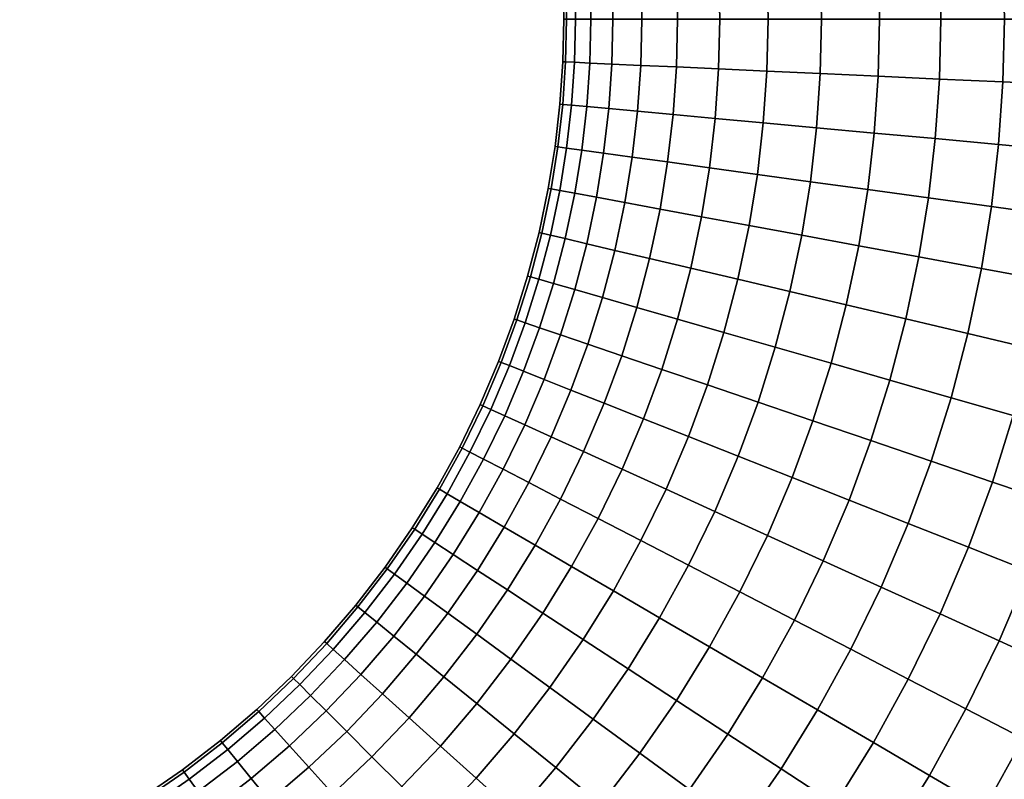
# Model space of a CAD drawing. Extents: x -120 to 2831, y -92 to 75.
# Tile 25 of 256: x 57 to 89, y -25 to 0. Entities that reach past the tile are written whole.
import ezdxf

# ---------------------------------------------------------------- set-up
doc = ezdxf.new("R2010")
doc.units = 0
doc.layers.add('GLASS', color=18, linetype='CONTINUOUS')

msp = doc.modelspace()

# ---------------------------------------------------------------- meshes
at = {"layer": 'GLASS'}
mesh = msp.add_polyface(dxfattribs=at)
corners = [(60.127, 25.907, 22.5), (58.8, 26.638, 22.5), (58.842, 26.718, 20.478), (60.173, 25.985, 20.478), (60.173, 25.985, 24.522), (58.842, 26.718, 24.522), (61.622, 25.424, 18.406), (60.317, 26.231, 18.406), (60.565, 26.657, 16.309), (61.892, 25.837, 16.309), (61.466, 25.186, 20.478), (61.416, 25.11, 22.5), (61.466, 25.186, 24.522), (61.622, 25.424, 26.594), (60.317, 26.231, 26.594), (61.892, 25.837, 28.691), (60.565, 26.657, 28.691), (63.621, 25.506, 14.218), (62.281, 26.432, 14.218), (62.792, 27.214, 12.166), (64.171, 26.26, 12.166), (63.201, 24.931, 16.309), (62.911, 24.533, 18.406), (62.743, 24.303, 20.478), (62.689, 24.23, 22.5), (62.743, 24.303, 24.522), (62.911, 24.533, 26.594), (63.201, 24.931, 28.691), (63.621, 25.506, 30.782), (62.281, 26.432, 30.782), (65.5, 25.236, 12.166), (64.852, 27.192, 10.188), (66.228, 26.132, 10.188), (64.911, 24.511, 14.218), (64.463, 23.959, 16.309), (64.152, 23.577, 18.406), (63.973, 23.356, 20.478), (63.915, 23.285, 22.5), (63.973, 23.356, 24.522), (64.152, 23.577, 26.594), (64.463, 23.959, 28.691), (64.911, 24.511, 30.782), (65.5, 25.236, 32.834), (64.171, 26.26, 32.834), (66.228, 26.132, 34.812), (64.852, 27.192, 34.812), (65.673, 22.924, 16.309), (66.149, 23.452, 14.218), (65.342, 22.558, 18.406), (65.152, 22.347, 20.478), (65.091, 22.279, 22.5), (65.152, 22.347, 24.522), (65.342, 22.558, 26.594), (65.673, 22.924, 28.691), (66.149, 23.452, 30.782), (66.278, 21.278, 20.478), (66.479, 21.479, 18.406), (66.213, 21.213, 22.5), (66.278, 21.278, 24.522), (66.479, 21.479, 26.594), (65.091, -22.279, 22.5), (66.213, -21.213, 22.5), (66.278, -21.278, 20.478), (65.152, -22.346, 20.478), (65.152, -22.346, 24.522), (66.278, -21.278, 24.522)]
mesh.append_faces([[corners[k] for k in face] for face in [(0, 1, 2, 3), (4, 5, 1, 0), (6, 7, 8, 9), (10, 3, 7, 6), (11, 0, 3, 10), (12, 4, 0, 11), (13, 14, 4, 12), (15, 16, 14, 13), (17, 18, 19, 20), (21, 9, 18, 17), (22, 6, 9, 21), (23, 10, 6, 22), (24, 11, 10, 23), (25, 12, 11, 24), (26, 13, 12, 25), (27, 15, 13, 26), (28, 29, 15, 27), (30, 20, 31, 32), (33, 17, 20, 30), (34, 21, 17, 33), (35, 22, 21, 34), (36, 23, 22, 35), (37, 24, 23, 36), (38, 25, 24, 37), (39, 26, 25, 38), (40, 27, 26, 39), (41, 28, 27, 40), (42, 43, 28, 41), (44, 45, 43, 42), (46, 34, 33, 47), (48, 35, 34, 46), (49, 36, 35, 48), (50, 37, 36, 49), (51, 38, 37, 50), (52, 39, 38, 51), (53, 40, 39, 52), (54, 41, 40, 53), (55, 49, 48, 56), (57, 50, 49, 55), (58, 51, 50, 57), (59, 52, 51, 58), (60, 61, 62, 63), (64, 65, 61, 60)]])
mesh = msp.add_polyface(dxfattribs=at)
corners = [(70.186, 16.466, 20.478), (69.303, 17.743, 20.478), (69.533, 17.911, 18.406), (70.424, 16.622, 18.406), (70.11, 16.416, 22.5), (69.23, 17.689, 22.5), (70.186, 16.466, 24.522), (69.303, 17.743, 24.522), (70.424, 16.622, 26.594), (69.533, 17.911, 26.594), (71.657, 15.565, 16.309), (70.837, 16.892, 16.309), (71.432, 17.281, 14.218), (72.271, 15.924, 14.218), (71.231, 15.317, 18.406), (70.985, 15.173, 20.478), (70.907, 15.127, 22.5), (70.985, 15.173, 24.522), (71.231, 15.317, 26.594), (71.657, 15.565, 28.691), (70.837, 16.892, 28.691), (72.271, 15.924, 30.782), (71.432, 17.281, 30.782), (71.971, 13.973, 18.406), (72.409, 14.199, 16.309), (71.718, 13.842, 20.478), (71.637, 13.8, 22.5), (71.718, 13.842, 24.522), (71.971, 13.973, 26.594), (72.409, 14.199, 28.691), (72.383, 12.475, 20.478), (72.642, 12.593, 18.406), (72.3, 12.437, 22.5), (72.383, 12.475, 24.522), (71.638, -13.8, 22.5), (72.3, -12.437, 22.5), (72.383, -12.475, 20.478), (71.718, -13.842, 20.478), (71.718, -13.842, 24.522), (72.383, -12.475, 24.522), (71.231, -15.317, 18.406), (71.971, -13.973, 18.406), (72.409, -14.199, 16.309), (71.657, -15.565, 16.309), (70.985, -15.173, 20.478), (70.907, -15.127, 22.5), (70.985, -15.173, 24.522), (71.231, -15.317, 26.594), (71.971, -13.973, 26.594), (71.657, -15.565, 28.691), (72.409, -14.199, 28.691), (70.837, -16.892, 16.309), (72.271, -15.924, 14.218), (71.432, -17.281, 14.218), (70.424, -16.622, 18.406), (70.186, -16.466, 20.478), (70.11, -16.416, 22.5), (70.186, -16.466, 24.522), (70.424, -16.622, 26.594), (70.837, -16.892, 28.691), (71.432, -17.281, 30.782), (72.271, -15.924, 30.782), (69.533, -17.911, 18.406), (69.931, -18.201, 16.309), (69.303, -17.743, 20.478), (69.23, -17.689, 22.5), (69.303, -17.743, 24.522), (69.533, -17.911, 26.594), (69.931, -18.201, 28.691)]
mesh.append_faces([[corners[k] for k in face] for face in [(0, 1, 2, 3), (4, 5, 1, 0), (6, 7, 5, 4), (8, 9, 7, 6), (10, 11, 12, 13), (14, 3, 11, 10), (15, 0, 3, 14), (16, 4, 0, 15), (17, 6, 4, 16), (18, 8, 6, 17), (19, 20, 8, 18), (21, 22, 20, 19), (23, 14, 10, 24), (25, 15, 14, 23), (26, 16, 15, 25), (27, 17, 16, 26), (28, 18, 17, 27), (29, 19, 18, 28), (30, 25, 23, 31), (32, 26, 25, 30), (33, 27, 26, 32), (34, 35, 36, 37), (38, 39, 35, 34), (40, 41, 42, 43), (44, 37, 41, 40), (45, 34, 37, 44), (46, 38, 34, 45), (47, 48, 38, 46), (49, 50, 48, 47), (51, 43, 52, 53), (54, 40, 43, 51), (55, 44, 40, 54), (56, 45, 44, 55), (57, 46, 45, 56), (58, 47, 46, 57), (59, 49, 47, 58), (60, 61, 49, 59), (62, 54, 51, 63), (64, 55, 54, 62), (65, 56, 55, 64), (66, 57, 56, 65), (67, 58, 57, 66), (68, 59, 58, 67)]])
mesh = msp.add_polyface(dxfattribs=at)
corners = [(91.26, 2.118, 0.869), (91.115, 4.231, 0.869), (93.203, 4.422, 0.376), (93.355, 2.214, 0.376), (89.172, 2.022, 1.58), (89.033, 4.04, 1.58), (87.122, 1.928, 2.514), (86.989, 3.852, 2.514), (85.146, 1.838, 3.668), (85.02, 3.672, 3.668), (87.122, 1.928, 42.486), (86.989, 3.852, 42.486), (85.02, 3.672, 41.332), (85.146, 1.838, 41.332), (89.172, 2.022, 43.42), (89.033, 4.04, 43.42), (91.26, 2.118, 44.131), (91.115, 4.231, 44.131), (95.478, 0, 0.091), (95.425, 2.308, 0.091), (97.445, 2.401, 0), (97.5, 0, 0), (93.406, 0, 0.376), (91.309, 0, 0.869), (89.218, 0, 1.58), (87.166, 0, 2.514), (85.188, 0, 3.668), (87.166, 0, 42.486), (85.188, 0, 41.332), (89.218, 0, 43.42), (91.309, 0, 44.131), (93.406, 0, 44.624), (93.355, 2.214, 44.624), (95.478, 0, 44.909), (95.425, 2.308, 44.909), (97.5, 0, 45), (97.445, 2.401, 45), (95.425, -2.308, 0.091), (97.445, -2.401, 0), (93.355, -2.214, 0.376), (91.26, -2.118, 0.869), (89.172, -2.022, 1.58), (87.122, -1.928, 2.514), (85.146, -1.838, 3.668), (87.122, -1.928, 42.486), (85.146, -1.838, 41.332), (89.172, -2.022, 43.42), (91.26, -2.118, 44.131), (93.355, -2.214, 44.624), (95.425, -2.308, 44.909), (97.445, -2.401, 45), (95.267, -4.612, 0.091), (97.28, -4.797, 0), (93.203, -4.423, 0.376), (91.115, -4.231, 0.869), (89.033, -4.04, 1.58), (86.989, -3.852, 2.514), (85.02, -3.672, 3.668), (86.989, -3.852, 42.486), (85.02, -3.672, 41.332), (89.033, -4.04, 43.42), (91.115, -4.231, 44.131), (93.203, -4.423, 44.624), (95.267, -4.612, 44.909), (97.28, -4.797, 45)]
mesh.append_faces([[corners[k] for k in face] for face in [(0, 1, 2, 3), (4, 5, 1, 0), (6, 7, 5, 4), (8, 9, 7, 6), (10, 11, 12, 13), (14, 15, 11, 10), (16, 17, 15, 14), (18, 19, 20, 21), (22, 3, 19, 18), (23, 0, 3, 22), (24, 4, 0, 23), (25, 6, 4, 24), (26, 8, 6, 25), (27, 10, 13, 28), (29, 14, 10, 27), (30, 16, 14, 29), (31, 32, 16, 30), (33, 34, 32, 31), (35, 36, 34, 33), (37, 18, 21, 38), (39, 22, 18, 37), (40, 23, 22, 39), (41, 24, 23, 40), (42, 25, 24, 41), (43, 26, 25, 42), (44, 27, 28, 45), (46, 29, 27, 44), (47, 30, 29, 46), (48, 31, 30, 47), (49, 33, 31, 48), (50, 35, 33, 49), (51, 37, 38, 52), (53, 39, 37, 51), (54, 40, 39, 53), (55, 41, 40, 54), (56, 42, 41, 55), (57, 43, 42, 56), (58, 44, 45, 59), (60, 46, 44, 58), (61, 47, 46, 60), (62, 48, 47, 61), (63, 49, 48, 62), (64, 50, 49, 63)]])
mesh = msp.add_polyface(dxfattribs=at)
corners = [(83.278, 1.752, 5.032), (83.158, 3.501, 5.032), (85.02, 3.672, 3.668), (85.146, 1.838, 3.668), (81.552, 1.673, 6.59), (81.437, 3.343, 6.59), (79.995, 1.602, 8.318), (79.885, 3.201, 8.318), (78.632, 1.54, 10.188), (78.527, 3.076, 10.188), (77.48, 1.487, 12.166), (77.378, 2.971, 12.166), (78.632, 1.54, 34.812), (78.527, 3.076, 34.812), (77.378, 2.971, 32.834), (77.48, 1.487, 32.834), (79.995, 1.602, 36.682), (79.885, 3.201, 36.682), (81.552, 1.673, 38.41), (81.437, 3.343, 38.41), (83.278, 1.752, 39.968), (83.158, 3.501, 39.968), (85.146, 1.838, 41.332), (85.02, 3.672, 41.332), (83.318, 0, 5.032), (85.188, 0, 3.668), (81.59, 0, 6.59), (80.032, 0, 8.318), (78.668, 0, 10.188), (77.514, 0, 12.166), (78.668, 0, 34.812), (77.514, 0, 32.834), (80.032, 0, 36.682), (81.59, 0, 38.41), (83.318, 0, 39.968), (85.188, 0, 41.332), (83.278, -1.752, 5.032), (85.146, -1.838, 3.668), (81.552, -1.673, 6.59), (79.995, -1.602, 8.318), (78.632, -1.54, 10.188), (77.48, -1.487, 12.166), (78.632, -1.54, 34.812), (77.48, -1.487, 32.834), (79.995, -1.602, 36.682), (81.552, -1.673, 38.41), (83.278, -1.752, 39.968), (85.146, -1.838, 41.332), (83.158, -3.501, 5.032), (85.02, -3.672, 3.668), (81.437, -3.343, 6.59), (79.885, -3.201, 8.318), (78.527, -3.076, 10.188), (77.378, -2.971, 12.166), (78.527, -3.076, 34.812), (77.378, -2.971, 32.834), (79.885, -3.201, 36.682), (81.437, -3.343, 38.41), (83.158, -3.501, 39.968), (85.02, -3.672, 41.332), (78.351, -4.606, 10.188), (79.703, -4.793, 8.318), (79.703, -4.793, 36.682), (78.351, -4.606, 34.812), (81.246, -5.006, 38.41)]
mesh.append_faces([[corners[k] for k in face] for face in [(0, 1, 2, 3), (4, 5, 1, 0), (6, 7, 5, 4), (8, 9, 7, 6), (10, 11, 9, 8), (12, 13, 14, 15), (16, 17, 13, 12), (18, 19, 17, 16), (20, 21, 19, 18), (22, 23, 21, 20), (24, 0, 3, 25), (26, 4, 0, 24), (27, 6, 4, 26), (28, 8, 6, 27), (29, 10, 8, 28), (30, 12, 15, 31), (32, 16, 12, 30), (33, 18, 16, 32), (34, 20, 18, 33), (35, 22, 20, 34), (36, 24, 25, 37), (38, 26, 24, 36), (39, 27, 26, 38), (40, 28, 27, 39), (41, 29, 28, 40), (42, 30, 31, 43), (44, 32, 30, 42), (45, 33, 32, 44), (46, 34, 33, 45), (47, 35, 34, 46), (48, 36, 37, 49), (50, 38, 36, 48), (51, 39, 38, 50), (52, 40, 39, 51), (53, 41, 40, 52), (54, 42, 43, 55), (56, 44, 42, 54), (57, 45, 44, 56), (58, 46, 45, 57), (59, 47, 46, 58), (60, 52, 51, 61), (62, 56, 54, 63), (64, 57, 56, 62)]])
mesh = msp.add_polyface(dxfattribs=at)
corners = [(74.969, 1.372, 22.5), (74.874, 2.741, 22.5), (74.965, 2.749, 20.478), (75.059, 1.376, 20.478), (76.58, 0, 14.218), (76.547, 1.444, 14.218), (77.48, 1.487, 12.166), (77.514, 0, 12.166), (75.869, 0, 16.309), (75.836, 1.412, 16.309), (75.376, 0, 18.406), (75.344, 1.389, 18.406), (75.091, 0, 20.478), (75, 0, 22.5), (75.091, 0, 24.522), (75.059, 1.376, 24.522), (75.376, 0, 26.594), (75.344, 1.389, 26.594), (75.869, 0, 28.691), (75.836, 1.412, 28.691), (76.58, 0, 30.782), (76.547, 1.444, 30.782), (77.514, 0, 32.834), (77.48, 1.487, 32.834), (76.547, -1.444, 14.218), (77.48, -1.487, 12.166), (75.836, -1.412, 16.309), (75.344, -1.389, 18.406), (75.059, -1.376, 20.478), (74.969, -1.372, 22.5), (75.059, -1.376, 24.522), (75.344, -1.389, 26.594), (75.836, -1.412, 28.691), (76.547, -1.444, 30.782), (77.48, -1.487, 32.834), (76.448, -2.885, 14.218), (77.378, -2.971, 12.166), (75.739, -2.82, 16.309), (75.248, -2.775, 18.406), (74.965, -2.749, 20.478), (74.874, -2.741, 22.5), (74.965, -2.749, 24.522), (75.248, -2.775, 26.594), (75.739, -2.82, 28.691), (76.448, -2.885, 30.782), (77.378, -2.971, 32.834), (77.208, -4.448, 12.166), (78.527, -3.076, 10.188), (78.351, -4.606, 10.188), (76.283, -4.32, 14.218), (75.578, -4.223, 16.309), (75.09, -4.156, 18.406), (74.808, -4.117, 20.478), (74.718, -4.104, 22.5), (74.808, -4.117, 24.522), (75.09, -4.156, 26.594), (75.578, -4.223, 28.691), (76.283, -4.32, 30.782), (77.208, -4.448, 32.834), (78.351, -4.606, 34.812), (78.527, -3.076, 34.812)]
mesh.append_faces([[corners[k] for k in face] for face in [(0, 1, 2, 3), (4, 5, 6, 7), (8, 9, 5, 4), (10, 11, 9, 8), (12, 3, 11, 10), (13, 0, 3, 12), (14, 15, 0, 13), (16, 17, 15, 14), (18, 19, 17, 16), (20, 21, 19, 18), (22, 23, 21, 20), (24, 4, 7, 25), (26, 8, 4, 24), (27, 10, 8, 26), (28, 12, 10, 27), (29, 13, 12, 28), (30, 14, 13, 29), (31, 16, 14, 30), (32, 18, 16, 31), (33, 20, 18, 32), (34, 22, 20, 33), (35, 24, 25, 36), (37, 26, 24, 35), (38, 27, 26, 37), (39, 28, 27, 38), (40, 29, 28, 39), (41, 30, 29, 40), (42, 31, 30, 41), (43, 32, 31, 42), (44, 33, 32, 43), (45, 34, 33, 44), (46, 36, 47, 48), (49, 35, 36, 46), (50, 37, 35, 49), (51, 38, 37, 50), (52, 39, 38, 51), (53, 40, 39, 52), (54, 41, 40, 53), (55, 42, 41, 54), (56, 43, 42, 55), (57, 44, 43, 56), (58, 45, 44, 57), (59, 60, 45, 58)]])
mesh = msp.add_polyface(dxfattribs=at)
corners = [(82.958, -5.242, 5.032), (83.158, -3.501, 5.032), (85.02, -3.672, 3.668), (84.81, -5.498, 3.668), (81.246, -5.006, 6.59), (81.437, -3.343, 6.59), (79.703, -4.793, 8.318), (79.885, -3.201, 8.318), (82.958, -5.242, 39.968), (83.158, -3.501, 39.968), (81.437, -3.343, 38.41), (81.246, -5.006, 38.41), (84.81, -5.498, 41.332), (85.02, -3.672, 41.332), (84.517, -7.313, 3.668), (86.769, -5.769, 2.514), (86.462, -7.673, 2.514), (82.679, -6.973, 5.032), (80.979, -6.658, 6.59), (79.447, -6.375, 8.318), (78.106, -6.126, 10.188), (78.351, -4.606, 10.188), (79.447, -6.375, 36.682), (79.703, -4.793, 36.682), (78.351, -4.606, 34.812), (78.106, -6.126, 34.812), (80.979, -6.658, 38.41), (82.679, -6.973, 39.968), (84.517, -7.313, 41.332), (86.462, -7.673, 42.486), (86.769, -5.769, 42.486), (84.116, -9.22, 3.668), (86.041, -9.673, 2.514), (82.296, -8.791, 5.032), (80.614, -8.394, 6.59), (79.098, -8.037, 8.318), (77.77, -7.724, 10.188), (79.098, -8.037, 36.682), (77.77, -7.724, 34.812), (80.614, -8.394, 38.41), (82.296, -8.791, 39.968), (84.116, -9.22, 41.332), (86.041, -9.673, 42.486), (83.623, -11.105, 3.668), (85.524, -11.651, 2.514), (81.826, -10.588, 5.032), (80.165, -10.111, 6.59), (78.668, -9.68, 8.318), (77.357, -9.303, 10.188), (78.668, -9.68, 36.682), (77.357, -9.303, 34.812), (80.165, -10.111, 38.41), (81.826, -10.588, 39.968), (83.623, -11.105, 41.332), (85.524, -11.651, 42.486), (83.039, -12.964, 3.668), (84.912, -13.602, 2.514), (81.27, -12.361, 5.032), (79.634, -11.804, 6.59), (78.159, -11.301, 8.318), (79.634, -11.804, 38.41), (78.159, -11.301, 36.682), (81.27, -12.361, 39.968), (83.039, -12.964, 41.332), (84.912, -13.602, 42.486)]
mesh.append_faces([[corners[k] for k in face] for face in [(0, 1, 2, 3), (4, 5, 1, 0), (6, 7, 5, 4), (8, 9, 10, 11), (12, 13, 9, 8), (14, 3, 15, 16), (17, 0, 3, 14), (18, 4, 0, 17), (19, 6, 4, 18), (20, 21, 6, 19), (22, 23, 24, 25), (26, 11, 23, 22), (27, 8, 11, 26), (28, 12, 8, 27), (29, 30, 12, 28), (31, 14, 16, 32), (33, 17, 14, 31), (34, 18, 17, 33), (35, 19, 18, 34), (36, 20, 19, 35), (37, 22, 25, 38), (39, 26, 22, 37), (40, 27, 26, 39), (41, 28, 27, 40), (42, 29, 28, 41), (43, 31, 32, 44), (45, 33, 31, 43), (46, 34, 33, 45), (47, 35, 34, 46), (48, 36, 35, 47), (49, 37, 38, 50), (51, 39, 37, 49), (52, 40, 39, 51), (53, 41, 40, 52), (54, 42, 41, 53), (55, 43, 44, 56), (57, 45, 43, 55), (58, 46, 45, 57), (59, 47, 46, 58), (60, 51, 49, 61), (62, 52, 51, 60), (63, 53, 52, 62), (64, 54, 53, 63)]])
mesh = msp.add_polyface(dxfattribs=at)
corners = [(95.004, -6.906, 0.091), (95.267, -4.612, 0.091), (97.28, -4.797, 0), (97.006, -7.182, 0), (92.951, -6.622, 0.376), (93.203, -4.423, 0.376), (90.873, -6.335, 0.869), (91.115, -4.231, 0.869), (88.802, -6.049, 1.58), (89.033, -4.04, 1.58), (86.769, -5.769, 2.514), (86.989, -3.852, 2.514), (84.81, -5.498, 3.668), (85.02, -3.672, 3.668), (86.769, -5.769, 42.486), (86.989, -3.852, 42.486), (85.02, -3.672, 41.332), (84.81, -5.498, 41.332), (88.802, -6.049, 43.42), (89.033, -4.04, 43.42), (90.873, -6.335, 44.131), (91.115, -4.231, 44.131), (92.951, -6.622, 44.624), (93.203, -4.423, 44.624), (95.004, -6.906, 44.909), (95.267, -4.612, 44.909), (97.006, -7.182, 45), (97.28, -4.797, 45), (94.636, -9.185, 0.091), (96.624, -9.553, 0), (92.598, -8.808, 0.376), (90.536, -8.427, 0.869), (88.48, -8.046, 1.58), (86.462, -7.673, 2.514), (88.48, -8.046, 43.42), (86.462, -7.673, 42.486), (90.536, -8.427, 44.131), (92.598, -8.808, 44.624), (94.636, -9.185, 44.909), (96.624, -9.553, 45), (94.132, -11.58, 0.091), (96.1, -12.044, 0), (92.115, -11.105, 0.376), (90.074, -10.624, 0.869), (88.038, -10.144, 1.58), (86.041, -9.673, 2.514), (88.038, -10.144, 43.42), (86.041, -9.673, 42.486), (90.074, -10.624, 44.131), (92.115, -11.105, 44.624), (94.132, -11.58, 44.909), (96.1, -12.044, 45), (98.067, -12.508, 44.909), (98.611, -9.921, 44.909), (96.1, -12.044, 0), (96.624, -9.553, 0), (98.611, -9.921, 0.091), (98.067, -12.508, 0.091), (91.521, -13.376, 0.376), (93.513, -13.948, 0.091), (89.506, -12.796, 0.869), (87.496, -12.219, 1.58), (85.524, -11.651, 2.514), (87.496, -12.219, 43.42), (85.524, -11.651, 42.486), (89.506, -12.796, 44.131), (91.521, -13.376, 44.624), (93.513, -13.948, 44.909), (86.854, -14.264, 43.42), (84.912, -13.602, 42.486)]
mesh.append_faces([[corners[k] for k in face] for face in [(0, 1, 2, 3), (4, 5, 1, 0), (6, 7, 5, 4), (8, 9, 7, 6), (10, 11, 9, 8), (12, 13, 11, 10), (14, 15, 16, 17), (18, 19, 15, 14), (20, 21, 19, 18), (22, 23, 21, 20), (24, 25, 23, 22), (26, 27, 25, 24), (28, 0, 3, 29), (30, 4, 0, 28), (31, 6, 4, 30), (32, 8, 6, 31), (33, 10, 8, 32), (34, 18, 14, 35), (36, 20, 18, 34), (37, 22, 20, 36), (38, 24, 22, 37), (39, 26, 24, 38), (40, 28, 29, 41), (42, 30, 28, 40), (43, 31, 30, 42), (44, 32, 31, 43), (45, 33, 32, 44), (46, 34, 35, 47), (48, 36, 34, 46), (49, 37, 36, 48), (50, 38, 37, 49), (51, 39, 38, 50), (52, 53, 39, 51), (54, 55, 56, 57), (58, 42, 40, 59), (60, 43, 42, 58), (61, 44, 43, 60), (62, 45, 44, 61), (63, 46, 47, 64), (65, 48, 46, 63), (66, 49, 48, 65), (67, 50, 49, 66), (68, 63, 64, 69)]])
mesh = msp.add_polyface(dxfattribs=at)
corners = [(76.971, -5.916, 12.166), (77.208, -4.448, 12.166), (78.351, -4.606, 10.188), (78.106, -6.126, 10.188), (76.053, -5.746, 14.218), (76.283, -4.32, 14.218), (75.353, -5.617, 16.309), (75.578, -4.223, 16.309), (74.869, -5.527, 18.406), (75.09, -4.156, 18.406), (74.589, -5.475, 20.478), (74.808, -4.117, 20.478), (74.499, -5.459, 22.5), (74.718, -4.104, 22.5), (74.589, -5.475, 24.522), (74.808, -4.117, 24.522), (74.869, -5.527, 26.594), (75.09, -4.156, 26.594), (75.353, -5.617, 28.691), (75.578, -4.223, 28.691), (76.053, -5.746, 30.782), (76.283, -4.32, 30.782), (76.971, -5.916, 32.834), (77.208, -4.448, 32.834), (78.106, -6.126, 34.812), (78.351, -4.606, 34.812), (76.646, -7.459, 12.166), (77.77, -7.724, 10.188), (75.737, -7.245, 14.218), (75.045, -7.082, 16.309), (74.565, -6.969, 18.406), (74.288, -6.903, 20.478), (74.2, -6.882, 22.5), (74.288, -6.903, 24.522), (74.565, -6.969, 26.594), (75.045, -7.082, 28.691), (75.737, -7.245, 30.782), (76.646, -7.459, 32.834), (77.77, -7.724, 34.812), (76.248, -8.984, 12.166), (77.357, -9.303, 10.188), (75.35, -8.726, 14.218), (74.667, -8.53, 16.309), (74.193, -8.394, 18.406), (73.919, -8.315, 20.478), (73.832, -8.29, 22.5), (73.919, -8.315, 24.522), (74.193, -8.394, 26.594), (74.667, -8.53, 28.691), (75.35, -8.726, 30.782), (76.248, -8.984, 32.834), (77.357, -9.303, 34.812), (73.752, -9.799, 18.406), (74.218, -9.958, 16.309), (73.482, -9.707, 20.478), (73.396, -9.678, 22.5), (73.482, -9.707, 24.522), (73.752, -9.799, 26.594), (74.218, -9.958, 28.691), (74.891, -10.187, 30.782)]
mesh.append_faces([[corners[k] for k in face] for face in [(0, 1, 2, 3), (4, 5, 1, 0), (6, 7, 5, 4), (8, 9, 7, 6), (10, 11, 9, 8), (12, 13, 11, 10), (14, 15, 13, 12), (16, 17, 15, 14), (18, 19, 17, 16), (20, 21, 19, 18), (22, 23, 21, 20), (24, 25, 23, 22), (26, 0, 3, 27), (28, 4, 0, 26), (29, 6, 4, 28), (30, 8, 6, 29), (31, 10, 8, 30), (32, 12, 10, 31), (33, 14, 12, 32), (34, 16, 14, 33), (35, 18, 16, 34), (36, 20, 18, 35), (37, 22, 20, 36), (38, 24, 22, 37), (39, 26, 27, 40), (41, 28, 26, 39), (42, 29, 28, 41), (43, 30, 29, 42), (44, 31, 30, 43), (45, 32, 31, 44), (46, 33, 32, 45), (47, 34, 33, 46), (48, 35, 34, 47), (49, 36, 35, 48), (50, 37, 36, 49), (51, 38, 37, 50), (52, 43, 42, 53), (54, 44, 43, 52), (55, 45, 44, 54), (56, 46, 45, 55), (57, 47, 46, 56), (58, 48, 47, 57), (59, 49, 48, 58)]])
mesh = msp.add_polyface(dxfattribs=at)
corners = [(76.868, -10.861, 10.188), (77.357, -9.303, 10.188), (78.668, -9.68, 8.318), (78.159, -11.301, 8.318), (75.775, -10.488, 12.166), (76.248, -8.984, 12.166), (74.891, -10.187, 14.218), (75.35, -8.726, 14.218), (74.218, -9.958, 16.309), (74.667, -8.53, 16.309), (75.775, -10.488, 32.834), (76.248, -8.984, 32.834), (75.35, -8.726, 30.782), (74.891, -10.187, 30.782), (76.868, -10.861, 34.812), (77.357, -9.303, 34.812), (78.159, -11.301, 36.682), (78.668, -9.68, 36.682), (76.304, -12.393, 10.188), (77.572, -12.895, 8.318), (75.231, -11.968, 12.166), (74.363, -11.624, 14.218), (73.701, -11.362, 16.309), (73.243, -11.181, 18.406), (73.752, -9.799, 18.406), (72.978, -11.076, 20.478), (73.482, -9.707, 20.478), (72.894, -11.043, 22.5), (73.396, -9.678, 22.5), (72.978, -11.076, 24.522), (73.482, -9.707, 24.522), (73.243, -11.181, 26.594), (73.752, -9.799, 26.594), (73.701, -11.362, 28.691), (74.218, -9.958, 28.691), (74.363, -11.624, 30.782), (75.231, -11.968, 32.834), (76.304, -12.393, 34.812), (77.572, -12.895, 36.682), (75.638, -13.958, 10.188), (76.88, -14.523, 8.318), (74.588, -13.479, 12.166), (73.738, -13.092, 14.218), (73.091, -12.797, 16.309), (72.642, -12.593, 18.406), (72.383, -12.475, 20.478), (72.3, -12.437, 22.5), (72.383, -12.475, 24.522), (72.642, -12.593, 26.594), (73.091, -12.797, 28.691), (73.738, -13.092, 30.782), (74.588, -13.479, 32.834), (75.638, -13.958, 34.812), (76.88, -14.523, 36.682), (73.04, -14.526, 14.218), (73.869, -14.956, 12.166), (72.409, -14.199, 16.309), (71.971, -13.973, 18.406), (71.718, -13.842, 20.478), (71.971, -13.973, 26.594), (71.718, -13.842, 24.522), (72.409, -14.199, 28.691), (73.04, -14.526, 30.782), (73.869, -14.956, 32.834)]
mesh.append_faces([[corners[k] for k in face] for face in [(0, 1, 2, 3), (4, 5, 1, 0), (6, 7, 5, 4), (8, 9, 7, 6), (10, 11, 12, 13), (14, 15, 11, 10), (16, 17, 15, 14), (18, 0, 3, 19), (20, 4, 0, 18), (21, 6, 4, 20), (22, 8, 6, 21), (23, 24, 8, 22), (25, 26, 24, 23), (27, 28, 26, 25), (29, 30, 28, 27), (31, 32, 30, 29), (33, 34, 32, 31), (35, 13, 34, 33), (36, 10, 13, 35), (37, 14, 10, 36), (38, 16, 14, 37), (39, 18, 19, 40), (41, 20, 18, 39), (42, 21, 20, 41), (43, 22, 21, 42), (44, 23, 22, 43), (45, 25, 23, 44), (46, 27, 25, 45), (47, 29, 27, 46), (48, 31, 29, 47), (49, 33, 31, 48), (50, 35, 33, 49), (51, 36, 35, 50), (52, 37, 36, 51), (53, 38, 37, 52), (54, 42, 41, 55), (56, 43, 42, 54), (57, 44, 43, 56), (58, 45, 44, 57), (59, 48, 47, 60), (61, 49, 48, 59), (62, 50, 49, 61), (63, 51, 50, 62)]])
mesh = msp.add_polyface(dxfattribs=at)
corners = [(84.205, -15.521, 2.514), (84.912, -13.602, 2.514), (86.854, -14.264, 1.58), (86.113, -16.276, 1.58), (82.366, -14.793, 3.668), (83.039, -12.964, 3.668), (80.628, -14.105, 5.032), (81.27, -12.361, 5.032), (79.021, -13.468, 6.59), (79.634, -11.804, 6.59), (77.572, -12.895, 8.318), (78.159, -11.301, 8.318), (79.021, -13.468, 38.41), (79.634, -11.804, 38.41), (78.159, -11.301, 36.682), (77.572, -12.895, 36.682), (80.628, -14.105, 39.968), (81.27, -12.361, 39.968), (82.366, -14.793, 41.332), (83.039, -12.964, 41.332), (84.205, -15.521, 42.486), (84.912, -13.602, 42.486), (86.113, -16.276, 43.42), (86.854, -14.264, 43.42), (83.372, -17.481, 2.514), (85.239, -18.331, 1.58), (81.571, -16.661, 3.668), (79.87, -15.886, 5.032), (78.298, -15.169, 6.59), (76.88, -14.523, 8.318), (78.298, -15.169, 38.41), (76.88, -14.523, 36.682), (79.87, -15.886, 39.968), (81.571, -16.661, 41.332), (83.372, -17.481, 42.486), (85.239, -18.331, 43.42), (84.262, -20.34, 1.58), (87.142, -19.198, 0.869), (86.118, -21.302, 0.869), (82.44, -19.396, 2.514), (80.683, -18.486, 3.668), (79.023, -17.626, 5.032), (77.489, -16.831, 6.59), (79.023, -17.626, 39.968), (77.489, -16.831, 38.41), (80.683, -18.486, 41.332), (82.44, -19.396, 42.486), (84.262, -20.34, 43.42), (86.118, -21.302, 44.131), (87.142, -19.198, 44.131), (83.185, -22.297, 1.58), (84.99, -23.351, 0.869), (81.413, -21.262, 2.514), (79.704, -20.264, 3.668), (78.09, -19.322, 5.032), (79.704, -20.264, 41.332), (78.09, -19.322, 39.968), (81.413, -21.262, 42.486), (83.185, -22.297, 43.42), (84.99, -23.351, 44.131), (78.637, -21.991, 3.668), (80.293, -23.074, 2.514), (77.072, -20.968, 5.032), (78.637, -21.991, 41.332), (77.072, -20.968, 39.968), (80.293, -23.074, 42.486)]
mesh.append_faces([[corners[k] for k in face] for face in [(0, 1, 2, 3), (4, 5, 1, 0), (6, 7, 5, 4), (8, 9, 7, 6), (10, 11, 9, 8), (12, 13, 14, 15), (16, 17, 13, 12), (18, 19, 17, 16), (20, 21, 19, 18), (22, 23, 21, 20), (24, 0, 3, 25), (26, 4, 0, 24), (27, 6, 4, 26), (28, 8, 6, 27), (29, 10, 8, 28), (30, 12, 15, 31), (32, 16, 12, 30), (33, 18, 16, 32), (34, 20, 18, 33), (35, 22, 20, 34), (36, 25, 37, 38), (39, 24, 25, 36), (40, 26, 24, 39), (41, 27, 26, 40), (42, 28, 27, 41), (43, 32, 30, 44), (45, 33, 32, 43), (46, 34, 33, 45), (47, 35, 34, 46), (48, 49, 35, 47), (50, 36, 38, 51), (52, 39, 36, 50), (53, 40, 39, 52), (54, 41, 40, 53), (55, 45, 43, 56), (57, 46, 45, 55), (58, 47, 46, 57), (59, 48, 47, 58), (60, 53, 52, 61), (62, 54, 53, 60), (63, 55, 56, 64), (65, 57, 55, 63)]])
mesh = msp.add_polyface(dxfattribs=at)
corners = [(93.513, -13.948, 0.091), (94.132, -11.58, 0.091), (96.1, -12.044, 0), (95.456, -14.507, 0), (95.456, -14.507, 45), (96.1, -12.044, 45), (94.132, -11.58, 44.909), (93.513, -13.948, 44.909), (97.399, -15.066, 44.909), (98.067, -12.508, 44.909), (95.456, -14.507, 0), (96.1, -12.044, 0), (98.067, -12.508, 0.091), (97.399, -15.066, 0.091), (92.78, -16.284, 0.091), (94.693, -16.936, 0), (90.818, -15.615, 0.376), (91.521, -13.376, 0.376), (88.833, -14.939, 0.869), (89.506, -12.796, 0.869), (86.854, -14.264, 1.58), (87.496, -12.219, 1.58), (84.912, -13.602, 2.514), (85.524, -11.651, 2.514), (88.833, -14.939, 44.131), (89.506, -12.796, 44.131), (87.496, -12.219, 43.42), (86.854, -14.264, 43.42), (90.818, -15.615, 44.624), (91.521, -13.376, 44.624), (92.78, -16.284, 44.909), (94.693, -16.936, 45), (96.607, -17.588, 44.909), (94.693, -16.936, 0), (96.607, -17.588, 0.091), (91.934, -18.581, 0.091), (93.814, -19.325, 0), (90.007, -17.818, 0.376), (88.058, -17.046, 0.869), (86.113, -16.276, 1.58), (88.058, -17.046, 44.131), (86.113, -16.276, 43.42), (90.007, -17.818, 44.624), (91.934, -18.581, 44.909), (93.814, -19.325, 45), (95.694, -20.069, 44.909), (97.621, -20.832, 44.624), (98.569, -18.257, 44.624), (95.694, -20.069, 0.091), (98.569, -18.257, 0.376), (97.621, -20.832, 0.376), (93.814, -19.325, 0), (90.936, -20.927, 0.091), (92.776, -21.765, 0), (89.05, -20.068, 0.376), (87.142, -19.198, 0.869), (85.239, -18.331, 1.58), (87.142, -19.198, 44.131), (85.239, -18.331, 43.42), (89.05, -20.068, 44.624), (90.936, -20.927, 44.909), (92.776, -21.765, 45), (94.616, -22.603, 44.909), (96.501, -23.462, 44.624), (94.616, -22.603, 0.091), (96.501, -23.462, 0.376), (92.776, -21.765, 0), (87.98, -22.266, 0.376), (89.821, -23.22, 0.091), (86.118, -21.302, 0.869), (87.98, -22.266, 44.624), (86.118, -21.302, 44.131), (89.821, -23.22, 44.909)]
mesh.append_faces([[corners[k] for k in face] for face in [(0, 1, 2, 3), (4, 5, 6, 7), (8, 9, 5, 4), (10, 11, 12, 13), (14, 0, 3, 15), (16, 17, 0, 14), (18, 19, 17, 16), (20, 21, 19, 18), (22, 23, 21, 20), (24, 25, 26, 27), (28, 29, 25, 24), (30, 7, 29, 28), (31, 4, 7, 30), (32, 8, 4, 31), (33, 10, 13, 34), (35, 14, 15, 36), (37, 16, 14, 35), (38, 18, 16, 37), (39, 20, 18, 38), (40, 24, 27, 41), (42, 28, 24, 40), (43, 30, 28, 42), (44, 31, 30, 43), (45, 32, 31, 44), (46, 47, 32, 45), (48, 34, 49, 50), (51, 33, 34, 48), (52, 35, 36, 53), (54, 37, 35, 52), (55, 38, 37, 54), (56, 39, 38, 55), (57, 40, 41, 58), (59, 42, 40, 57), (60, 43, 42, 59), (61, 44, 43, 60), (62, 45, 44, 61), (63, 46, 45, 62), (64, 48, 50, 65), (66, 51, 48, 64), (67, 54, 52, 68), (69, 55, 54, 67), (70, 59, 57, 71), (72, 60, 59, 70)]])
mesh = msp.add_polyface(dxfattribs=at)
corners = [(76.106, -16.115, 8.318), (76.88, -14.523, 8.318), (78.298, -15.169, 6.59), (77.489, -16.831, 6.59), (74.894, -15.487, 10.188), (75.638, -13.958, 10.188), (73.869, -14.956, 12.166), (74.588, -13.479, 12.166), (74.894, -15.487, 34.812), (75.638, -13.958, 34.812), (74.588, -13.479, 32.834), (73.869, -14.956, 32.834), (76.106, -16.115, 36.682), (76.88, -14.523, 36.682), (77.489, -16.831, 38.41), (78.298, -15.169, 38.41), (76.598, -18.45, 6.59), (79.023, -17.626, 5.032), (78.09, -19.322, 5.032), (75.252, -17.665, 8.318), (74.074, -16.977, 10.188), (73.077, -16.395, 12.166), (72.271, -15.924, 14.218), (73.04, -14.526, 14.218), (71.657, -15.565, 16.309), (72.409, -14.199, 16.309), (72.271, -15.924, 30.782), (73.04, -14.526, 30.782), (72.409, -14.199, 28.691), (71.657, -15.565, 28.691), (73.077, -16.395, 32.834), (74.074, -16.977, 34.812), (75.252, -17.665, 36.682), (76.598, -18.45, 38.41), (78.09, -19.322, 39.968), (79.023, -17.626, 39.968), (75.626, -20.022, 6.59), (77.072, -20.968, 5.032), (74.322, -19.17, 8.318), (73.18, -18.423, 10.188), (72.214, -17.792, 12.166), (71.432, -17.281, 14.218), (72.214, -17.792, 32.834), (71.432, -17.281, 30.782), (73.18, -18.423, 34.812), (74.322, -19.17, 36.682), (75.626, -20.022, 38.41), (77.072, -20.968, 39.968), (75.948, -22.594, 5.032), (78.637, -21.991, 3.668), (77.458, -23.696, 3.668), (74.552, -21.575, 6.59), (73.294, -20.656, 8.318), (72.192, -19.852, 10.188), (71.26, -19.171, 12.166), (72.192, -19.852, 34.812), (71.26, -19.171, 32.834), (73.294, -20.656, 36.682), (74.552, -21.575, 38.41), (75.948, -22.594, 39.968), (77.458, -23.696, 41.332), (78.637, -21.991, 41.332), (72.191, -22.088, 8.318), (73.4, -23.07, 6.59), (71.132, -21.228, 10.188), (72.191, -22.088, 36.682), (71.132, -21.228, 34.812), (73.4, -23.07, 38.41)]
mesh.append_faces([[corners[k] for k in face] for face in [(0, 1, 2, 3), (4, 5, 1, 0), (6, 7, 5, 4), (8, 9, 10, 11), (12, 13, 9, 8), (14, 15, 13, 12), (16, 3, 17, 18), (19, 0, 3, 16), (20, 4, 0, 19), (21, 6, 4, 20), (22, 23, 6, 21), (24, 25, 23, 22), (26, 27, 28, 29), (30, 11, 27, 26), (31, 8, 11, 30), (32, 12, 8, 31), (33, 14, 12, 32), (34, 35, 14, 33), (36, 16, 18, 37), (38, 19, 16, 36), (39, 20, 19, 38), (40, 21, 20, 39), (41, 22, 21, 40), (42, 30, 26, 43), (44, 31, 30, 42), (45, 32, 31, 44), (46, 33, 32, 45), (47, 34, 33, 46), (48, 37, 49, 50), (51, 36, 37, 48), (52, 38, 36, 51), (53, 39, 38, 52), (54, 40, 39, 53), (55, 44, 42, 56), (57, 45, 44, 55), (58, 46, 45, 57), (59, 47, 46, 58), (60, 61, 47, 59), (62, 52, 51, 63), (64, 53, 52, 62), (65, 57, 55, 66), (67, 58, 57, 65)]])
mesh = msp.add_polyface(dxfattribs=at)
corners = [(70.506, -18.621, 14.218), (71.432, -17.281, 14.218), (72.214, -17.792, 12.166), (71.26, -19.171, 12.166), (69.931, -18.201, 16.309), (70.837, -16.892, 16.309), (70.506, -18.621, 30.782), (71.432, -17.281, 30.782), (70.837, -16.892, 28.691), (69.931, -18.201, 28.691), (71.26, -19.171, 32.834), (72.214, -17.792, 32.834), (70.236, -20.5, 12.166), (72.192, -19.852, 10.188), (71.132, -21.228, 10.188), (69.511, -19.911, 14.218), (68.959, -19.463, 16.309), (68.577, -19.152, 18.406), (69.533, -17.911, 18.406), (68.356, -18.973, 20.478), (69.303, -17.743, 20.478), (68.285, -18.915, 22.5), (69.23, -17.689, 22.5), (68.356, -18.973, 24.522), (69.303, -17.743, 24.522), (68.577, -19.152, 26.594), (69.533, -17.911, 26.594), (68.959, -19.463, 28.691), (69.511, -19.911, 30.782), (70.236, -20.5, 32.834), (71.132, -21.228, 34.812), (72.192, -19.852, 34.812), (69.146, -21.774, 12.166), (70.003, -22.547, 10.188), (68.452, -21.149, 14.218), (67.924, -20.673, 16.309), (67.558, -20.342, 18.406), (67.346, -20.152, 20.478), (67.279, -20.091, 22.5), (67.346, -20.152, 24.522), (67.558, -20.342, 26.594), (67.924, -20.673, 28.691), (68.452, -21.149, 30.782), (69.146, -21.774, 32.834), (70.003, -22.547, 34.812), (71.016, -23.461, 36.682), (72.191, -22.088, 36.682), (67.33, -22.33, 14.218), (67.991, -22.991, 12.166), (66.827, -21.827, 16.309), (66.479, -21.479, 18.406), (66.278, -21.278, 20.478), (66.213, -21.213, 22.5), (66.278, -21.278, 24.522), (66.479, -21.479, 26.594), (66.827, -21.827, 28.691), (67.33, -22.33, 30.782), (67.991, -22.991, 32.834), (65.343, -22.558, 18.406), (65.673, -22.924, 16.309), (65.152, -22.346, 20.478), (65.343, -22.558, 26.594), (65.152, -22.346, 24.522), (65.673, -22.924, 28.691)]
mesh.append_faces([[corners[k] for k in face] for face in [(0, 1, 2, 3), (4, 5, 1, 0), (6, 7, 8, 9), (10, 11, 7, 6), (12, 3, 13, 14), (15, 0, 3, 12), (16, 4, 0, 15), (17, 18, 4, 16), (19, 20, 18, 17), (21, 22, 20, 19), (23, 24, 22, 21), (25, 26, 24, 23), (27, 9, 26, 25), (28, 6, 9, 27), (29, 10, 6, 28), (30, 31, 10, 29), (32, 12, 14, 33), (34, 15, 12, 32), (35, 16, 15, 34), (36, 17, 16, 35), (37, 19, 17, 36), (38, 21, 19, 37), (39, 23, 21, 38), (40, 25, 23, 39), (41, 27, 25, 40), (42, 28, 27, 41), (43, 29, 28, 42), (44, 30, 29, 43), (45, 46, 30, 44), (47, 34, 32, 48), (49, 35, 34, 47), (50, 36, 35, 49), (51, 37, 36, 50), (52, 38, 37, 51), (53, 39, 38, 52), (54, 40, 39, 53), (55, 41, 40, 54), (56, 42, 41, 55), (57, 43, 42, 56), (58, 50, 49, 59), (60, 51, 50, 58), (61, 54, 53, 62), (63, 55, 54, 61)]])
mesh = msp.add_polyface(dxfattribs=at)
corners = [(89.821, -23.22, 0.091), (90.936, -20.927, 0.091), (92.776, -21.765, 0), (91.616, -24.15, 0), (91.616, -24.15, 45), (92.776, -21.765, 45), (90.936, -20.927, 44.909), (89.821, -23.22, 44.909), (88.591, -25.453, 0.091), (90.337, -26.473, 0), (86.801, -24.408, 0.376), (87.98, -22.266, 0.376), (84.99, -23.351, 0.869), (86.118, -21.302, 0.869), (86.801, -24.408, 44.624), (87.98, -22.266, 44.624), (86.118, -21.302, 44.131), (84.99, -23.351, 44.131), (88.591, -25.453, 44.909), (90.337, -26.473, 45), (87.25, -27.622, 0.091), (88.942, -28.728, 0), (85.515, -26.488, 0.376), (83.76, -25.341, 0.869), (82.01, -24.196, 1.58), (83.185, -22.297, 1.58), (80.293, -23.074, 2.514), (81.413, -21.262, 2.514), (82.01, -24.196, 43.42), (83.185, -22.297, 43.42), (81.413, -21.262, 42.486), (80.293, -23.074, 42.486), (83.76, -25.341, 44.131), (85.515, -26.488, 44.624), (87.25, -27.622, 44.909), (88.942, -28.728, 45), (90.634, -29.835, 44.909), (92.083, -27.492, 44.909), (88.942, -28.728, 0), (90.337, -26.473, 0), (92.083, -27.492, 0.091), (90.634, -29.835, 0.091), (85.769, -29.764, 0.091), (87.402, -30.956, 0), (84.095, -28.542, 0.376), (82.402, -27.306, 0.869), (80.713, -26.073, 1.58), (79.056, -24.863, 2.514), (80.713, -26.073, 43.42), (79.056, -24.863, 42.486), (82.402, -27.306, 44.131), (84.095, -28.542, 44.624), (85.769, -29.764, 44.909), (87.402, -30.956, 45), (89.035, -32.148, 44.909), (87.402, -30.956, 0), (89.035, -32.148, 0.091), (82.571, -30.52, 0.376), (84.18, -31.827, 0.091), (80.944, -29.198, 0.869), (79.321, -27.88, 1.58), (77.728, -26.586, 2.514), (79.321, -27.88, 43.42), (77.728, -26.586, 42.486), (80.944, -29.198, 44.131), (82.571, -30.52, 44.624), (84.18, -31.827, 44.909), (77.838, -29.613, 1.58), (79.39, -31.013, 0.869), (79.39, -31.013, 44.131), (77.838, -29.613, 43.42), (80.948, -32.417, 44.624)]
mesh.append_faces([[corners[k] for k in face] for face in [(0, 1, 2, 3), (4, 5, 6, 7), (8, 0, 3, 9), (10, 11, 0, 8), (12, 13, 11, 10), (14, 15, 16, 17), (18, 7, 15, 14), (19, 4, 7, 18), (20, 8, 9, 21), (22, 10, 8, 20), (23, 12, 10, 22), (24, 25, 12, 23), (26, 27, 25, 24), (28, 29, 30, 31), (32, 17, 29, 28), (33, 14, 17, 32), (34, 18, 14, 33), (35, 19, 18, 34), (36, 37, 19, 35), (38, 39, 40, 41), (42, 20, 21, 43), (44, 22, 20, 42), (45, 23, 22, 44), (46, 24, 23, 45), (47, 26, 24, 46), (48, 28, 31, 49), (50, 32, 28, 48), (51, 33, 32, 50), (52, 34, 33, 51), (53, 35, 34, 52), (54, 36, 35, 53), (55, 38, 41, 56), (57, 44, 42, 58), (59, 45, 44, 57), (60, 46, 45, 59), (61, 47, 46, 60), (62, 48, 49, 63), (64, 50, 48, 62), (65, 51, 50, 64), (66, 52, 51, 65), (67, 60, 59, 68), (69, 64, 62, 70), (71, 65, 64, 69)]])
mesh = msp.add_polyface(dxfattribs=at)
corners = [(77.458, -23.696, 3.668), (78.637, -21.991, 3.668), (80.293, -23.074, 2.514), (79.056, -24.863, 2.514), (79.056, -24.863, 42.486), (80.293, -23.074, 42.486), (78.637, -21.991, 41.332), (77.458, -23.696, 41.332), (76.193, -25.339, 3.668), (77.728, -26.586, 2.514), (74.742, -24.16, 5.032), (75.948, -22.594, 5.032), (73.4, -23.07, 6.59), (74.552, -21.575, 6.59), (74.742, -24.16, 39.968), (75.948, -22.594, 39.968), (74.552, -21.575, 38.41), (73.4, -23.07, 38.41), (76.193, -25.339, 41.332), (77.728, -26.586, 42.486), (76.314, -28.238, 2.514), (79.321, -27.88, 1.58), (77.838, -29.613, 1.58), (74.845, -26.914, 3.668), (73.456, -25.662, 5.032), (72.173, -24.504, 6.59), (71.016, -23.461, 8.318), (72.191, -22.088, 8.318), (70.003, -22.547, 10.188), (71.132, -21.228, 10.188), (72.173, -24.504, 38.41), (72.191, -22.088, 36.682), (71.016, -23.461, 36.682), (73.456, -25.662, 39.968), (74.845, -26.914, 41.332), (76.314, -28.238, 42.486), (77.838, -29.613, 43.42), (79.321, -27.88, 43.42), (74.816, -29.816, 2.514), (76.267, -31.267, 1.58), (73.417, -28.417, 3.668), (72.095, -27.095, 5.032), (70.873, -25.873, 6.59), (69.771, -24.771, 8.318), (68.807, -23.807, 10.188), (67.991, -22.991, 12.166), (69.146, -21.774, 12.166), (68.807, -23.807, 34.812), (70.003, -22.547, 34.812), (69.146, -21.774, 32.834), (67.991, -22.991, 32.834), (69.771, -24.771, 36.682), (70.873, -25.873, 38.41), (72.095, -27.095, 39.968), (73.417, -28.417, 41.332), (74.816, -29.816, 42.486), (76.267, -31.267, 43.42), (70.662, -28.456, 5.032), (71.914, -29.845, 3.668), (69.504, -27.173, 6.59), (68.461, -26.016, 8.318), (69.504, -27.173, 38.41), (68.461, -26.016, 36.682), (70.662, -28.456, 39.968), (71.914, -29.845, 41.332), (69.16, -29.742, 5.032), (70.339, -31.193, 3.668), (68.07, -28.4, 6.59), (69.16, -29.742, 39.968), (68.07, -28.4, 38.41), (70.339, -31.193, 41.332)]
mesh.append_faces([[corners[k] for k in face] for face in [(0, 1, 2, 3), (4, 5, 6, 7), (8, 0, 3, 9), (10, 11, 0, 8), (12, 13, 11, 10), (14, 15, 16, 17), (18, 7, 15, 14), (19, 4, 7, 18), (20, 9, 21, 22), (23, 8, 9, 20), (24, 10, 8, 23), (25, 12, 10, 24), (26, 27, 12, 25), (28, 29, 27, 26), (30, 17, 31, 32), (33, 14, 17, 30), (34, 18, 14, 33), (35, 19, 18, 34), (36, 37, 19, 35), (38, 20, 22, 39), (40, 23, 20, 38), (41, 24, 23, 40), (42, 25, 24, 41), (43, 26, 25, 42), (44, 28, 26, 43), (45, 46, 28, 44), (47, 48, 49, 50), (51, 32, 48, 47), (52, 30, 32, 51), (53, 33, 30, 52), (54, 34, 33, 53), (55, 35, 34, 54), (56, 36, 35, 55), (57, 41, 40, 58), (59, 42, 41, 57), (60, 43, 42, 59), (61, 52, 51, 62), (63, 53, 52, 61), (64, 54, 53, 63), (65, 57, 58, 66), (67, 59, 57, 65), (68, 63, 61, 69), (70, 64, 63, 68)]])
mesh = msp.add_polyface(dxfattribs=at)
corners = [(67.547, -25.002, 10.188), (68.807, -23.807, 10.188), (69.771, -24.771, 8.318), (68.461, -26.016, 8.318), (66.774, -24.145, 12.166), (67.991, -22.991, 12.166), (66.149, -23.452, 14.218), (67.33, -22.33, 14.218), (65.673, -22.924, 16.309), (66.827, -21.827, 16.309), (66.149, -23.452, 30.782), (67.33, -22.33, 30.782), (66.827, -21.827, 28.691), (65.673, -22.924, 28.691), (66.774, -24.145, 32.834), (67.991, -22.991, 32.834), (67.547, -25.002, 34.812), (68.807, -23.807, 34.812), (68.461, -26.016, 36.682), (69.771, -24.771, 36.682), (67.088, -27.191, 8.318), (69.504, -27.173, 6.59), (68.07, -28.4, 6.59), (66.228, -26.132, 10.188), (65.5, -25.236, 12.166), (64.911, -24.511, 14.218), (64.463, -23.959, 16.309), (64.152, -23.577, 18.406), (65.343, -22.558, 18.406), (63.973, -23.356, 20.478), (65.152, -22.346, 20.478), (63.915, -23.285, 22.5), (65.091, -22.279, 22.5), (63.973, -23.356, 24.522), (65.152, -22.346, 24.522), (64.152, -23.577, 26.594), (65.343, -22.558, 26.594), (64.463, -23.959, 28.691), (64.911, -24.511, 30.782), (65.5, -25.236, 32.834), (66.228, -26.132, 34.812), (67.088, -27.191, 36.682), (68.07, -28.4, 38.41), (69.504, -27.173, 38.41), (65.656, -28.294, 8.318), (66.575, -29.552, 6.59), (64.852, -27.192, 10.188), (64.171, -26.26, 12.166), (63.621, -25.506, 14.218), (63.201, -24.931, 16.309), (62.911, -24.533, 18.406), (62.743, -24.303, 20.478), (62.743, -24.303, 24.522), (62.689, -24.23, 22.5), (62.911, -24.533, 26.594), (63.201, -24.931, 28.691), (63.621, -25.506, 30.782), (64.171, -26.26, 32.834), (64.852, -27.192, 34.812), (65.656, -28.294, 36.682), (66.575, -29.552, 38.41), (63.423, -28.18, 10.188), (64.17, -29.322, 8.318), (62.792, -27.214, 12.166), (63.423, -28.18, 34.812), (62.792, -27.214, 32.834), (64.17, -29.322, 36.682)]
mesh.append_faces([[corners[k] for k in face] for face in [(0, 1, 2, 3), (4, 5, 1, 0), (6, 7, 5, 4), (8, 9, 7, 6), (10, 11, 12, 13), (14, 15, 11, 10), (16, 17, 15, 14), (18, 19, 17, 16), (20, 3, 21, 22), (23, 0, 3, 20), (24, 4, 0, 23), (25, 6, 4, 24), (26, 8, 6, 25), (27, 28, 8, 26), (29, 30, 28, 27), (31, 32, 30, 29), (33, 34, 32, 31), (35, 36, 34, 33), (37, 13, 36, 35), (38, 10, 13, 37), (39, 14, 10, 38), (40, 16, 14, 39), (41, 18, 16, 40), (42, 43, 18, 41), (44, 20, 22, 45), (46, 23, 20, 44), (47, 24, 23, 46), (48, 25, 24, 47), (49, 26, 25, 48), (50, 27, 26, 49), (51, 29, 27, 50), (52, 33, 31, 53), (54, 35, 33, 52), (55, 37, 35, 54), (56, 38, 37, 55), (57, 39, 38, 56), (58, 40, 39, 57), (59, 41, 40, 58), (60, 42, 41, 59), (61, 46, 44, 62), (63, 47, 46, 61), (64, 58, 57, 65), (66, 59, 58, 64)]])
mesh = msp.add_polyface(dxfattribs=at)
corners = [(62.689, -24.23, 22.5), (63.915, -23.285, 22.5), (63.973, -23.356, 20.478), (62.743, -24.303, 20.478), (62.281, -26.432, 14.218), (63.621, -25.506, 14.218), (64.171, -26.26, 12.166), (62.792, -27.214, 12.166), (61.892, -25.837, 16.309), (63.201, -24.931, 16.309), (61.622, -25.424, 18.406), (62.911, -24.533, 18.406), (61.466, -25.186, 20.478), (61.416, -25.11, 22.5), (61.466, -25.186, 24.522), (62.743, -24.303, 24.522), (61.622, -25.424, 26.594), (62.911, -24.533, 26.594), (61.892, -25.837, 28.691), (63.201, -24.931, 28.691), (62.281, -26.432, 30.782), (63.621, -25.506, 30.782), (62.792, -27.214, 32.834), (64.171, -26.26, 32.834), (61.395, -28.077, 12.166), (63.423, -28.18, 10.188), (61.977, -29.074, 10.188), (60.924, -27.271, 14.218), (60.565, -26.657, 16.309), (60.317, -26.231, 18.406), (60.173, -25.985, 20.478), (60.127, -25.907, 22.5), (60.173, -25.985, 24.522), (60.317, -26.231, 26.594), (60.565, -26.657, 28.691), (60.924, -27.271, 30.782), (61.395, -28.077, 32.834), (61.977, -29.074, 34.812), (63.423, -28.18, 34.812), (59.527, -28.04, 14.218), (59.956, -28.869, 12.166), (59.199, -27.409, 16.309), (58.973, -26.971, 18.406), (58.842, -26.718, 20.478), (58.8, -26.637, 22.5), (58.842, -26.718, 24.522), (58.973, -26.971, 26.594), (59.199, -27.409, 28.691), (59.527, -28.04, 30.782), (59.956, -28.869, 32.834), (58.092, -28.738, 14.218), (58.479, -29.588, 12.166), (57.797, -28.091, 16.309), (57.593, -27.642, 18.406), (57.475, -27.383, 20.478), (57.437, -27.3, 22.5), (57.475, -27.383, 24.522), (57.593, -27.642, 26.594), (57.797, -28.091, 28.691), (58.092, -28.738, 30.782), (58.479, -29.588, 32.834)]
mesh.append_faces([[corners[k] for k in face] for face in [(0, 1, 2, 3), (4, 5, 6, 7), (8, 9, 5, 4), (10, 11, 9, 8), (12, 3, 11, 10), (13, 0, 3, 12), (14, 15, 0, 13), (16, 17, 15, 14), (18, 19, 17, 16), (20, 21, 19, 18), (22, 23, 21, 20), (24, 7, 25, 26), (27, 4, 7, 24), (28, 8, 4, 27), (29, 10, 8, 28), (30, 12, 10, 29), (31, 13, 12, 30), (32, 14, 13, 31), (33, 16, 14, 32), (34, 18, 16, 33), (35, 20, 18, 34), (36, 22, 20, 35), (37, 38, 22, 36), (39, 27, 24, 40), (41, 28, 27, 39), (42, 29, 28, 41), (43, 30, 29, 42), (44, 31, 30, 43), (45, 32, 31, 44), (46, 33, 32, 45), (47, 34, 33, 46), (48, 35, 34, 47), (49, 36, 35, 48), (50, 39, 40, 51), (52, 41, 39, 50), (53, 42, 41, 52), (54, 43, 42, 53), (55, 44, 43, 54), (56, 45, 44, 55), (57, 46, 45, 56), (58, 47, 46, 57), (59, 48, 47, 58), (60, 49, 48, 59)]])

doc.saveas('drawing.dxf')
